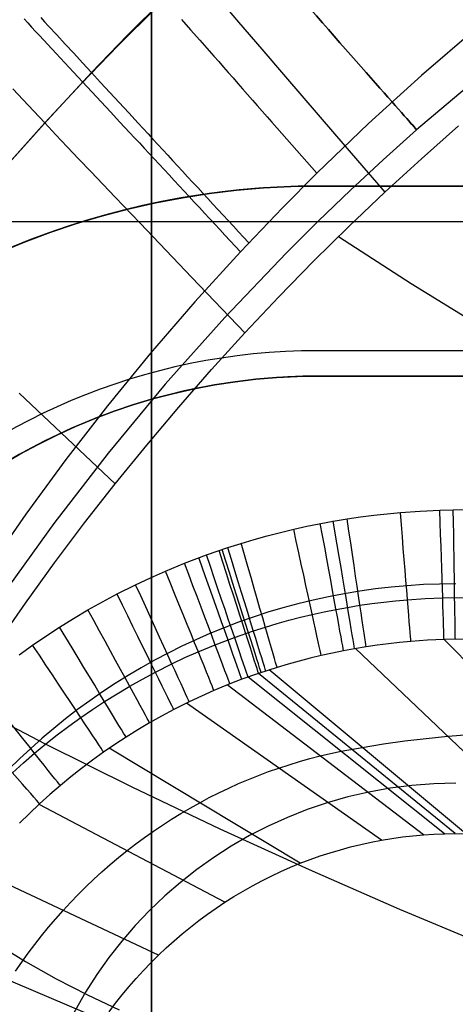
# Model space of a CAD drawing. Extents: x 35624 to 36541, y 4015 to 4839.
# Tile 54 of 150: x 35836 to 35870, y 4566 to 4644. Entities that reach past the tile are written whole.
import ezdxf

# ---------------------------------------------------------------- set-up
doc = ezdxf.new("R2010")
doc.units = 0
for name, color, linetype in [('FUSTO_INTERNO', 200, 'CONTINUOUS'), ('GAMBE', 96, 'CONTINUOUS'), ('IGES_LEVEL_1', 4, 'CONTINUOUS'), ('IGES_LEVEL_3', 87, 'CONTINUOUS')]:
    doc.layers.add(name, color=color, linetype=linetype)

msp = doc.modelspace()

# ---------------------------------------------------------------- linework, layer by layer
at = {"layer": 'FUSTO_INTERNO'}
for p, q in [((35850.993, 4630.147, -193.153), (35853.132, 4630.404, -193.153)), ((35850.993, 4630.147, -168.153), (35853.132, 4630.404, -168.153)), ((35853.132, 4630.404, -180.653), (35850.993, 4630.147, -180.653)), ((35853.132, 4630.404, -193.153), (35855.279, 4630.588, -193.153)), ((35853.132, 4630.404, -168.153), (35855.279, 4630.588, -168.153)), ((35855.279, 4630.588, -180.653), (35853.132, 4630.404, -180.653)), ((35855.279, 4630.588, -193.153), (35857.43, 4630.698, -193.153)), ((35855.279, 4630.588, -168.153), (35857.43, 4630.698, -168.153)), ((35857.43, 4630.698, -180.653), (35855.279, 4630.588, -180.653)), ((35857.43, 4630.698, -193.153), (35859.584, 4630.735, -193.153)), ((35857.43, 4630.698, -168.153), (35859.584, 4630.735, -168.153)), ((35859.584, 4630.735, -180.653), (35857.43, 4630.698, -180.653)), ((35859.584, 4630.735, -193.153), (36305.383, 4630.735, -193.153)), ((35859.584, 4630.735, -193.153), (36305.383, 4630.735, -193.153)), ((35859.584, 4630.735, -168.153), (36305.383, 4630.735, -168.153)), ((36305.383, 4630.735, -180.653), (35859.584, 4630.735, -180.653)), ((35859.584, 4630.735, -193.153), (35859.584, 4630.735, -168.153)), ((35844.646, 4628.941, -193.153), (35846.747, 4629.415, -193.153)), ((35844.646, 4628.941, -168.153), (35846.747, 4629.415, -168.153)), ((35846.747, 4629.415, -180.653), (35844.646, 4628.941, -180.653)), ((35846.747, 4629.415, -193.153), (35848.864, 4629.818, -193.153)), ((35846.747, 4629.415, -168.153), (35848.864, 4629.818, -168.153)), ((35848.864, 4629.818, -180.653), (35846.747, 4629.415, -180.653)), ((35848.864, 4629.818, -193.153), (35850.993, 4630.147, -193.153)), ((35848.864, 4629.818, -168.153), (35850.993, 4630.147, -168.153)), ((35850.993, 4630.147, -180.653), (35848.864, 4629.818, -180.653)), ((35842.562, 4628.395, -193.153), (35844.646, 4628.941, -193.153)), ((35842.562, 4628.395, -168.153), (35844.646, 4628.941, -168.153)), ((35844.646, 4628.941, -180.653), (35842.562, 4628.395, -180.653)), ((35840.497, 4627.779, -193.153), (35842.562, 4628.395, -193.153)), ((35840.497, 4627.779, -168.153), (35842.562, 4628.395, -168.153)), ((35842.562, 4628.395, -180.653), (35840.497, 4627.779, -180.653)), ((35836.438, 4626.336, -193.153), (35838.455, 4627.092, -193.153)), ((35836.438, 4626.336, -168.153), (35838.455, 4627.092, -168.153)), ((35838.455, 4627.092, -180.653), (35836.438, 4626.336, -180.653)), ((35838.455, 4627.092, -193.153), (35840.497, 4627.779, -193.153)), ((35838.455, 4627.092, -168.153), (35840.497, 4627.779, -168.153)), ((35840.497, 4627.779, -180.653), (35838.455, 4627.092, -180.653)), ((35834.447, 4625.511, -193.153), (35836.438, 4626.336, -193.153)), ((35834.447, 4625.511, -168.153), (35836.438, 4626.336, -168.153)), ((35836.438, 4626.336, -180.653), (35834.447, 4625.511, -180.653)), ((36305.383, 4617.735, -160.153), (35859.584, 4617.735, -160.153)), ((36305.383, 4617.735, -185.153), (35859.584, 4617.735, -185.153)), ((35853.036, 4615.287, -193.153), (35854.666, 4615.483, -193.153)), ((35854.666, 4615.483, -168.153), (35853.036, 4615.287, -168.153)), ((35853.036, 4615.287, -180.653), (35854.666, 4615.483, -180.653)), ((35854.666, 4615.483, -193.153), (35856.302, 4615.623, -193.153)), ((35856.302, 4615.623, -168.153), (35854.666, 4615.483, -168.153)), ((35854.666, 4615.483, -180.653), (35856.302, 4615.623, -180.653)), ((35856.302, 4615.623, -193.153), (35857.942, 4615.707, -193.153)), ((35857.942, 4615.707, -168.153), (35856.302, 4615.623, -168.153)), ((35856.302, 4615.623, -180.653), (35857.942, 4615.707, -180.653)), ((35857.942, 4615.707, -193.153), (35859.584, 4615.735, -193.153)), ((35859.584, 4615.735, -168.153), (35857.942, 4615.707, -168.153)), ((35857.942, 4615.707, -180.653), (35859.584, 4615.735, -180.653)), ((35859.584, 4615.735, -193.153), (36305.383, 4615.735, -193.153)), ((36305.383, 4615.735, -168.153), (35859.584, 4615.735, -168.153)), ((35859.584, 4615.735, -180.653), (36305.383, 4615.735, -180.653)), ((35859.584, 4615.735, -193.153), (35859.584, 4615.735, -168.153)), ((36305.383, 4615.735, -193.153), (35859.584, 4615.735, -193.153)), ((35848.197, 4614.368, -193.153), (35849.799, 4614.729, -193.153)), ((35849.799, 4614.729, -168.153), (35848.197, 4614.368, -168.153)), ((35848.197, 4614.368, -180.653), (35849.799, 4614.729, -180.653)), ((35849.799, 4614.729, -193.153), (35851.413, 4615.036, -193.153)), ((35851.413, 4615.036, -168.153), (35849.799, 4614.729, -168.153)), ((35849.799, 4614.729, -180.653), (35851.413, 4615.036, -180.653)), ((35851.413, 4615.036, -193.153), (35853.036, 4615.287, -193.153)), ((35853.036, 4615.287, -168.153), (35851.413, 4615.036, -168.153)), ((35851.413, 4615.036, -180.653), (35853.036, 4615.287, -180.653)), ((35845.035, 4613.482, -193.153), (35846.609, 4613.952, -193.153)), ((35846.609, 4613.952, -168.153), (35845.035, 4613.482, -168.153)), ((35845.035, 4613.482, -180.653), (35846.609, 4613.952, -180.653)), ((35846.609, 4613.952, -193.153), (35848.197, 4614.368, -193.153)), ((35848.197, 4614.368, -168.153), (35846.609, 4613.952, -168.153)), ((35846.609, 4613.952, -180.653), (35848.197, 4614.368, -180.653)), ((35843.478, 4612.958, -193.153), (35845.035, 4613.482, -193.153)), ((35845.035, 4613.482, -168.153), (35843.478, 4612.958, -168.153)), ((35843.478, 4612.958, -180.653), (35845.035, 4613.482, -180.653)), ((35840.423, 4611.753, -193.153), (35841.941, 4612.382, -193.153)), ((35841.941, 4612.382, -168.153), (35840.423, 4611.753, -168.153)), ((35840.423, 4611.753, -180.653), (35841.941, 4612.382, -180.653)), ((35841.941, 4612.382, -193.153), (35843.478, 4612.958, -193.153)), ((35843.478, 4612.958, -168.153), (35841.941, 4612.382, -168.153)), ((35841.941, 4612.382, -180.653), (35843.478, 4612.958, -180.653)), ((35838.928, 4611.073, -193.153), (35840.423, 4611.753, -193.153)), ((35840.423, 4611.753, -168.153), (35838.928, 4611.073, -168.153)), ((35838.928, 4611.073, -180.653), (35840.423, 4611.753, -180.653)), ((35837.458, 4610.343, -193.153), (35838.928, 4611.073, -193.153)), ((35838.928, 4611.073, -168.153), (35837.458, 4610.343, -168.153)), ((35837.458, 4610.343, -180.653), (35838.928, 4611.073, -180.653)), ((35836.013, 4609.563, -193.153), (35837.458, 4610.343, -193.153)), ((35837.458, 4610.343, -168.153), (35836.013, 4609.563, -168.153)), ((35836.013, 4609.563, -180.653), (35837.458, 4610.343, -180.653)), ((35834.595, 4608.733, -193.153), (35836.013, 4609.563, -193.153)), ((35836.013, 4609.563, -168.153), (35834.595, 4608.733, -168.153)), ((35834.595, 4608.733, -180.653), (35836.013, 4609.563, -180.653))]:
    msp.add_line(p, q, dxfattribs=at)
for centre, radius, end in [((35859.584, 4567.64, -193.153), 63.095, 135), ((35859.584, 4567.64, -160.153), 50.095, 180), ((35859.584, 4567.64, -185.153), 50.095, 180), ((35859.584, 4567.64, -193.153), 48.095, 135)]:
    msp.add_arc(centre, radius, 90, end, dxfattribs=at)
at = {"layer": 'GAMBE'}
for p, q in [((35872.516, 4639.515, -380.007), (35867.386, 4635.163, -380.007)), ((35867.386, 4635.163, -380.007), (35864.749, 4632.807, -380.007)), ((35864.749, 4632.807, -380.007), (35862.154, 4630.405, -380.007)), ((35862.154, 4630.405, -380.007), (35859.603, 4627.957, -380.007)), ((35859.603, 4627.957, -380.007), (35857.094, 4625.466, -380.007)), ((35857.094, 4625.466, -380.007), (35852.211, 4620.356, -380.007)), ((35852.211, 4620.356, -380.007), (35847.512, 4615.082, -380.007)), ((35847.512, 4615.082, -380.007), (35843.004, 4609.654, -380.007)), ((35843.004, 4609.654, -380.007), (35838.692, 4604.081, -380.007)), ((35838.692, 4604.081, -380.007), (35834.583, 4598.37, -380.007))]:
    msp.add_line(p, q, dxfattribs=at)
at = {"layer": 'GAMBE', "extrusion": (0.750222, 0.661186, -2.08941e-07)}
msp.add_circle((-20222.598, -380.005, 29973.215), 15.002, dxfattribs=at)
at = {"layer": 'IGES_LEVEL_1'}
for p, q in [((35844.504, 4642.625, -313.437), (35847.381, 4645.499, -313.437)), ((35846.789, 4644.814, -114.993), (35843.799, 4641.84, -115)), ((35852.412, 4644.724, -112.457), (35853.306, 4643.685, -111.663)), ((35836.345, 4643.931, -307.39), (35836.643, 4643.61, -307.879)), ((35836.643, 4643.61, -307.879), (35836.948, 4643.283, -308.359)), ((35837.662, 4644.037, -308.359), (35837.971, 4643.703, -308.831)), ((35837.971, 4643.703, -308.831), (35838.286, 4643.363, -309.294)), ((35848.795, 4643.895, -314.831), (35849.517, 4643.075, -315.468)), ((35853.306, 4643.685, -111.663), (35855.137, 4641.557, -110.128)), ((35836.948, 4643.283, -308.359), (35837.258, 4642.95, -308.831)), ((35837.258, 4642.95, -308.831), (35837.574, 4642.61, -309.294)), ((35837.574, 4642.61, -309.294), (35838.221, 4641.916, -310.195)), ((35838.286, 4643.363, -309.294), (35838.931, 4642.666, -310.195)), ((35838.931, 4642.666, -310.195), (35839.594, 4641.95, -311.06)), ((35841.678, 4639.7, -313.436), (35844.504, 4642.625, -313.437)), ((35849.517, 4643.075, -315.468), (35850.248, 4642.245, -316.064)), ((35872.052, 4643.153, -319.731), (35867.763, 4639.467, -319.731)), ((35838.221, 4641.916, -310.195), (35838.886, 4641.202, -311.06)), ((35839.594, 4641.95, -311.06), (35840.274, 4641.216, -311.889)), ((35843.799, 4641.84, -115), (35840.862, 4638.811, -115.007)), ((35850.248, 4642.245, -316.064), (35850.988, 4641.406, -316.619)), ((35838.886, 4641.202, -311.06), (35839.568, 4640.47, -311.889)), ((35840.274, 4641.216, -311.889), (35840.969, 4640.465, -312.682)), ((35850.988, 4641.406, -316.619), (35851.36, 4640.983, -316.88)), ((35855.137, 4641.557, -110.128), (35857.018, 4639.372, -108.647)), ((35839.568, 4640.47, -311.889), (35840.266, 4639.721, -312.681)), ((35840.969, 4640.465, -312.682), (35841.678, 4639.7, -313.436)), ((35851.36, 4640.983, -316.88), (35851.734, 4640.558, -317.131)), ((35851.734, 4640.558, -317.131), (35852.11, 4640.13, -317.371)), ((35838.17, 4635.919, -313.436), (35841.678, 4639.7, -313.436)), ((35840.266, 4639.721, -312.681), (35840.976, 4638.958, -313.436)), ((35841.678, 4639.7, -313.436), (35842.398, 4638.922, -314.153)), ((35852.11, 4640.13, -317.371), (35852.488, 4639.701, -317.599)), ((35852.488, 4639.701, -317.599), (35852.867, 4639.27, -317.817)), ((35840.862, 4638.811, -115.007), (35837.978, 4635.727, -115.015)), ((35840.976, 4638.958, -313.436), (35841.7, 4638.182, -314.153)), ((35842.398, 4638.922, -314.153), (35843.13, 4638.131, -314.83)), ((35852.867, 4639.27, -317.817), (35853.247, 4638.838, -318.023)), ((35853.247, 4638.838, -318.023), (35853.629, 4638.404, -318.219)), ((35857.018, 4639.372, -108.647), (35860.899, 4634.866, -105.786)), ((35867.763, 4639.467, -319.731), (35863.573, 4635.663, -319.731)), ((35835.448, 4638.41, -117.845), (35836.269, 4637.536, -116.861)), ((35841.7, 4638.182, -314.153), (35842.434, 4637.393, -314.83)), ((35843.13, 4638.131, -314.83), (35843.872, 4637.329, -315.467)), ((35853.629, 4638.404, -318.219), (35854.012, 4637.968, -318.402)), ((35854.012, 4637.968, -318.402), (35854.397, 4637.53, -318.575)), ((35836.269, 4637.536, -116.861), (35837.113, 4636.642, -115.919)), ((35842.434, 4637.393, -314.83), (35843.178, 4636.594, -315.467)), ((35843.872, 4637.329, -315.467), (35844.623, 4636.517, -316.064)), ((35854.397, 4637.53, -318.575), (35854.783, 4637.092, -318.736)), ((35837.113, 4636.642, -115.919), (35837.978, 4635.727, -115.015)), ((35843.178, 4636.594, -315.467), (35843.931, 4635.784, -316.064)), ((35844.623, 4636.517, -316.064), (35845.382, 4635.696, -316.618)), ((35854.783, 4637.092, -318.736), (35855.17, 4636.652, -318.885)), ((35855.17, 4636.652, -318.885), (35855.558, 4636.21, -319.022)), ((35837.978, 4635.727, -115.015), (35834.007, 4631.291, -115.025)), ((35835.42, 4632.829, -313.436), (35838.17, 4635.919, -313.436)), ((35837.978, 4635.727, -115.015), (35838.863, 4634.793, -114.143)), ((35843.931, 4635.784, -316.064), (35844.693, 4634.965, -316.618)), ((35845.382, 4635.696, -316.618), (35845.765, 4635.282, -316.88)), ((35855.558, 4636.21, -319.022), (35855.947, 4635.768, -319.148)), ((35855.947, 4635.768, -319.148), (35856.337, 4635.324, -319.261)), ((35863.573, 4635.663, -319.731), (35859.486, 4631.743, -319.731)), ((35844.693, 4634.965, -316.618), (35845.077, 4634.552, -316.879)), ((35845.765, 4635.282, -316.88), (35846.149, 4634.866, -317.13)), ((35846.149, 4634.866, -317.13), (35846.535, 4634.449, -317.37)), ((35856.337, 4635.324, -319.261), (35856.728, 4634.879, -319.363)), ((35856.728, 4634.879, -319.363), (35857.12, 4634.434, -319.452)), ((35860.899, 4634.866, -105.786), (35864.877, 4630.25, -103)), ((35867.765, 4632.895, -103), (35870.699, 4635.486, -103)), ((35838.863, 4634.793, -114.143), (35839.767, 4633.841, -113.3)), ((35845.077, 4634.552, -316.879), (35845.462, 4634.138, -317.13)), ((35845.462, 4634.138, -317.13), (35845.85, 4633.721, -317.37)), ((35846.535, 4634.449, -317.37), (35846.923, 4634.029, -317.599)), ((35857.12, 4634.434, -319.452), (35857.513, 4633.987, -319.53)), ((35839.767, 4633.841, -113.3), (35840.689, 4632.871, -112.482)), ((35845.85, 4633.721, -317.37), (35846.239, 4633.303, -317.598)), ((35846.239, 4633.303, -317.598), (35846.63, 4632.883, -317.816)), ((35846.923, 4634.029, -317.599), (35847.312, 4633.608, -317.816)), ((35847.312, 4633.608, -317.816), (35847.703, 4633.185, -318.023)), ((35857.513, 4633.987, -319.53), (35857.906, 4633.54, -319.595)), ((35857.906, 4633.54, -319.595), (35858.3, 4633.091, -319.647)), ((35840.689, 4632.871, -112.482), (35841.629, 4631.885, -111.686)), ((35846.63, 4632.883, -317.816), (35847.022, 4632.461, -318.023)), ((35847.703, 4633.185, -318.023), (35848.095, 4632.76, -318.218)), ((35848.095, 4632.76, -318.218), (35848.489, 4632.334, -318.402)), ((35858.3, 4633.091, -319.647), (35858.695, 4632.643, -319.688)), ((35858.695, 4632.643, -319.688), (35859.09, 4632.193, -319.716)), ((35864.877, 4630.25, -103), (35867.765, 4632.895, -103)), ((35841.629, 4631.885, -111.686), (35843.554, 4629.866, -110.148)), ((35847.022, 4632.461, -318.023), (35847.415, 4632.037, -318.218)), ((35847.415, 4632.037, -318.218), (35847.81, 4631.612, -318.402)), ((35848.489, 4632.334, -318.402), (35848.884, 4631.906, -318.574)), ((35848.884, 4631.906, -318.574), (35849.281, 4631.477, -318.735)), ((35859.486, 4631.743, -319.731), (35856.774, 4629.021, -319.731)), ((35859.09, 4632.193, -319.716), (35859.486, 4631.743, -319.731)), ((35847.81, 4631.612, -318.402), (35848.207, 4631.186, -318.574)), ((35848.207, 4631.186, -318.574), (35848.604, 4630.758, -318.735)), ((35849.281, 4631.477, -318.735), (35849.678, 4631.047, -318.884)), ((35849.678, 4631.047, -318.884), (35850.077, 4630.615, -319.022)), ((35848.604, 4630.758, -318.735), (35849.003, 4630.329, -318.884)), ((35849.003, 4630.329, -318.884), (35849.403, 4629.899, -319.022)), ((35850.077, 4630.615, -319.022), (35850.476, 4630.182, -319.147)), ((35850.476, 4630.182, -319.147), (35850.877, 4629.749, -319.261)), ((35862.036, 4627.553, -103), (35864.877, 4630.25, -103)), ((35843.554, 4629.866, -110.148), (35845.534, 4627.793, -108.664)), ((35849.403, 4629.899, -319.022), (35849.804, 4629.467, -319.147)), ((35849.804, 4629.467, -319.147), (35850.206, 4629.035, -319.261)), ((35850.877, 4629.749, -319.261), (35851.279, 4629.314, -319.362)), ((35850.206, 4629.035, -319.261), (35850.609, 4628.601, -319.362)), ((35851.279, 4629.314, -319.362), (35851.681, 4628.878, -319.452)), ((35851.681, 4628.878, -319.452), (35852.085, 4628.441, -319.529)), ((35856.774, 4629.021, -319.731), (35853.451, 4625.544, -319.731)), ((35850.609, 4628.601, -319.362), (35851.013, 4628.167, -319.452)), ((35851.013, 4628.167, -319.452), (35851.418, 4627.731, -319.529)), ((35852.085, 4628.441, -319.529), (35852.489, 4628.004, -319.594)), ((35852.489, 4628.004, -319.594), (35852.894, 4627.566, -319.647)), ((35845.534, 4627.793, -108.664), (35849.62, 4623.522, -105.795)), ((35851.418, 4627.731, -319.529), (35851.823, 4627.295, -319.594)), ((35851.823, 4627.295, -319.594), (35852.229, 4626.858, -319.647)), ((35852.894, 4627.566, -319.647), (35853.299, 4627.127, -319.688)), ((35853.299, 4627.127, -319.688), (35853.705, 4626.688, -319.716)), ((35859.244, 4624.803, -103), (35862.036, 4627.553, -103)), ((35852.229, 4626.858, -319.647), (35852.636, 4626.421, -319.688)), ((35852.636, 4626.421, -319.688), (35853.044, 4625.982, -319.716)), ((35853.705, 4626.688, -319.716), (35854.111, 4626.248, -319.731)), ((35861.202, 4626.742, -103), (35866.954, 4623.045, -100.106)), ((35853.451, 4625.544, -319.731), (35849.848, 4621.584, -319.731)), ((35853.044, 4625.982, -319.716), (35853.451, 4625.544, -319.731)), ((35856.501, 4622, -103), (35859.244, 4624.803, -103)), ((35849.62, 4623.522, -105.795), (35853.808, 4619.147, -103)), ((35866.954, 4623.045, -100.106), (35872.817, 4619.441, -97.285)), ((35853.808, 4619.147, -103), (35856.501, 4622, -103)), ((35849.848, 4621.584, -319.731), (35846.347, 4617.531, -319.731)), ((35851.167, 4616.242, -103), (35853.808, 4619.147, -103)), ((35846.347, 4617.531, -319.731), (35842.952, 4613.387, -319.731)), ((35848.578, 4613.288, -103), (35851.167, 4616.242, -103)), ((35835.962, 4614.382, -107.948), (35843.561, 4607.234, -103)), ((35842.952, 4613.387, -319.731), (35839.664, 4609.155, -319.731)), ((35846.042, 4610.285, -103), (35848.578, 4613.288, -103)), ((35843.561, 4607.234, -103), (35846.042, 4610.285, -103)), ((35839.664, 4609.155, -319.731), (35836.488, 4604.837, -319.731)), ((35841.135, 4604.137, -103), (35843.561, 4607.234, -103)), ((35836.488, 4604.837, -319.731), (35833.426, 4600.436, -319.731)), ((35861.892, 4604.457, -319.731), (35862.941, 4604.612, -319.731)), ((35862.941, 4604.612, -319.731), (35863.992, 4604.748, -319.731)), ((35863.992, 4604.748, -319.731), (35866.101, 4604.966, -319.731)), ((35866.101, 4604.966, -319.731), (35867.659, 4605.08, -319.731)), ((35867.659, 4605.08, -319.731), (35869.219, 4605.153, -319.731)), ((35869.219, 4605.153, -319.731), (35871.329, 4605.189, -319.731)), ((35838.767, 4600.995, -103), (35841.135, 4604.137, -103)), ((35857.665, 4603.64, -319.731), (35858.716, 4603.872, -319.731)), ((35858.716, 4603.872, -319.731), (35860.798, 4604.275, -319.731)), ((35860.798, 4604.275, -319.731), (35861.892, 4604.457, -319.731)), ((35854.539, 4602.833, -319.731), (35855.576, 4603.121, -319.731)), ((35855.576, 4603.121, -319.731), (35856.618, 4603.39, -319.731)), ((35856.618, 4603.39, -319.731), (35857.665, 4603.64, -319.731)), ((35850.763, 4601.615, -319.731), (35852.448, 4602.193, -319.731)), ((35852.448, 4602.193, -319.731), (35853.507, 4602.527, -319.731)), ((35853.507, 4602.527, -319.731), (35854.539, 4602.833, -319.731)), ((35849.034, 4600.961, -319.731), (35850.763, 4601.615, -319.731)), ((35836.456, 4597.81, -103), (35838.767, 4600.995, -103)), ((35847.522, 4600.337, -319.731), (35849.034, 4600.961, -319.731)), ((35846.339, 4599.813, -319.731), (35847.522, 4600.337, -319.731)), ((35843.7, 4598.528, -319.731), (35845.166, 4599.263, -319.731)), ((35845.166, 4599.263, -319.731), (35846.339, 4599.813, -319.731)), ((35842.543, 4597.912, -319.731), (35843.7, 4598.528, -319.731)), ((35834.203, 4594.58, -103), (35836.456, 4597.81, -103)), ((35841.399, 4597.269, -319.731), (35842.543, 4597.912, -319.731)), ((35861.93, 4597.474, -317.136), (35862.906, 4597.634, -317.134)), ((35862.906, 4597.634, -317.134), (35863.842, 4597.77, -317.132)), ((35863.842, 4597.77, -317.132), (35864.78, 4597.889, -317.13)), ((35864.78, 4597.889, -317.13), (35865.72, 4597.992, -317.127)), ((35865.72, 4597.992, -317.127), (35866.661, 4598.077, -317.124)), ((35866.661, 4598.077, -317.124), (35868.052, 4598.173, -317.119)), ((35868.052, 4598.173, -317.119), (35869.444, 4598.232, -317.113)), ((35869.444, 4598.232, -317.113), (35871.328, 4598.253, -317.104)), ((35840.269, 4596.6, -319.731), (35841.399, 4597.269, -319.731)), ((35858.201, 4596.688, -317.139), (35859.134, 4596.911, -317.138)), ((35859.134, 4596.911, -317.138), (35860.072, 4597.117, -317.138)), ((35860.072, 4597.117, -317.138), (35861.013, 4597.307, -317.137)), ((35861.013, 4597.307, -317.137), (35861.93, 4597.474, -317.136)), ((35839.154, 4595.906, -319.731), (35840.269, 4596.6, -319.731)), ((35855.426, 4595.917, -317.137), (35856.347, 4596.191, -317.138)), ((35856.347, 4596.191, -317.138), (35857.272, 4596.448, -317.139)), ((35857.272, 4596.448, -317.139), (35858.201, 4596.688, -317.139)), ((35837.023, 4594.479, -319.731), (35838.081, 4595.204, -319.731)), ((35838.081, 4595.204, -319.731), (35839.154, 4595.906, -319.731)), ((35852.987, 4595.102, -317.134), (35854.483, 4595.617, -317.136)), ((35854.483, 4595.617, -317.136), (35855.426, 4595.917, -317.137)), ((35835.968, 4593.721, -319.731), (35837.023, 4594.479, -319.731)), ((35850.119, 4593.966, -317.13), (35851.456, 4594.521, -317.132)), ((35851.456, 4594.521, -317.132), (35852.987, 4595.102, -317.134)), ((35864.275, 4594.485, -310.686), (35863.394, 4594.355, -310.692)), ((35865.158, 4594.599, -310.679), (35864.275, 4594.485, -310.686)), ((35866.043, 4594.697, -310.671), (35865.158, 4594.599, -310.679)), ((35866.93, 4594.78, -310.662), (35866.043, 4594.697, -310.671)), ((35868.239, 4594.874, -310.647), (35866.93, 4594.78, -310.662)), ((35869.551, 4594.934, -310.629), (35868.239, 4594.874, -310.647)), ((35871.327, 4594.962, -310.602), (35869.551, 4594.934, -310.629)), ((35884.608, 4579.614, -139.731), (35869.562, 4594.935, -310.629)), ((35849.07, 4593.501, -317.129), (35850.119, 4593.966, -317.13)), ((35859.842, 4593.671, -310.705), (35858.963, 4593.46, -310.706)), ((35860.725, 4593.865, -310.704), (35859.842, 4593.671, -310.705)), ((35861.611, 4594.044, -310.701), (35860.725, 4593.865, -310.704)), ((35862.474, 4594.203, -310.697), (35861.611, 4594.044, -310.701)), ((35863.394, 4594.355, -310.692), (35862.474, 4594.203, -310.697)), ((35877.933, 4579.614, -139.731), (35862.556, 4594.217, -310.697)), ((35846.735, 4592.36, -317.126), (35848.032, 4593.011, -317.127)), ((35848.032, 4593.011, -317.127), (35849.07, 4593.501, -317.129)), ((35857.217, 4592.992, -310.704), (35856.35, 4592.735, -310.702)), ((35858.088, 4593.234, -310.706), (35857.217, 4592.992, -310.704)), ((35858.963, 4593.46, -310.706), (35858.088, 4593.234, -310.706)), ((35845.711, 4591.812, -317.124), (35846.735, 4592.36, -317.126)), ((35854.887, 4592.263, -310.696), (35853.563, 4591.791, -310.69)), ((35856.35, 4592.735, -310.702), (35854.887, 4592.263, -310.696)), ((35870.425, 4579.614, -139.731), (35854.887, 4592.263, -310.696)), ((35871.257, 4579.614, -139.731), (35855.725, 4592.539, -310.7)), ((35844.698, 4591.242, -317.123), (35845.711, 4591.812, -317.124)), ((35852.619, 4591.428, -310.686), (35851.364, 4590.909, -310.68)), ((35867.921, 4579.515, -139.731), (35852.41, 4591.344, -310.685)), ((35853.563, 4591.791, -310.69), (35852.619, 4591.428, -310.686)), ((35869.588, 4579.602, -139.731), (35854.056, 4591.972, -310.692)), ((35842.711, 4590.032, -317.121), (35843.698, 4590.648, -317.122)), ((35843.698, 4590.648, -317.122), (35844.698, 4591.242, -317.123)), ((35851.364, 4590.909, -310.68), (35850.381, 4590.473, -310.676)), ((35831.281, 4590.195, -103), (35838.026, 4586.7, -99.619)), ((35841.762, 4589.41, -317.12), (35842.711, 4590.032, -317.121)), ((35849.406, 4590.015, -310.672), (35848.189, 4589.405, -310.667)), ((35864.612, 4579.092, -139.731), (35849.186, 4589.908, -310.671)), ((35850.381, 4590.473, -310.676), (35849.406, 4590.015, -310.672)), ((35840.826, 4588.767, -317.119), (35841.762, 4589.41, -317.12)), ((35848.189, 4589.405, -310.667), (35847.227, 4588.892, -310.664)), ((35839.892, 4588.094, -317.117), (35840.826, 4588.767, -317.119)), ((35846.277, 4588.358, -310.66), (35845.338, 4587.802, -310.656)), ((35847.227, 4588.892, -310.664), (35846.277, 4588.358, -310.66)), ((35838.972, 4587.401, -317.116), (35839.892, 4588.094, -317.117)), ((35845.338, 4587.802, -310.656), (35844.412, 4587.224, -310.653)), ((35869.838, 4587.302, -229.731), (35871.544, 4587.445, -229.731)), ((35837.179, 4585.955, -317.115), (35838.068, 4586.688, -317.116)), ((35838.026, 4586.7, -99.619), (35844.876, 4583.297, -96.328)), ((35838.068, 4586.688, -317.116), (35838.972, 4587.401, -317.116)), ((35843.52, 4586.641, -310.65), (35842.641, 4586.039, -310.646)), ((35844.412, 4587.224, -310.653), (35843.52, 4586.641, -310.65)), ((35863.08, 4586.418, -229.731), (35864.758, 4586.685, -229.731)), ((35864.758, 4586.685, -229.731), (35866.445, 4586.922, -229.731)), ((35866.445, 4586.922, -229.731), (35868.139, 4587.127, -229.731)), ((35868.139, 4587.127, -229.731), (35869.838, 4587.302, -229.731)), ((35836.294, 4585.191, -317.114), (35837.179, 4585.955, -317.115)), ((35842.641, 4586.039, -310.646), (35841.765, 4585.409, -310.643)), ((35858.187, 4577.265, -139.731), (35843.081, 4586.343, -310.648)), ((35859.755, 4585.743, -229.731), (35860.582, 4585.937, -229.731)), ((35860.582, 4585.937, -229.731), (35861.411, 4586.114, -229.731)), ((35861.411, 4586.114, -229.731), (35863.08, 4586.418, -229.731)), ((35835.426, 4584.408, -317.113), (35836.294, 4585.191, -317.114)), ((35841.765, 4585.409, -310.643), (35840.902, 4584.759, -310.64)), ((35857.3, 4585.052, -229.731), (35858.115, 4585.3, -229.731)), ((35858.115, 4585.3, -229.731), (35858.934, 4585.531, -229.731)), ((35858.934, 4585.531, -229.731), (35859.755, 4585.743, -229.731)), ((35840.902, 4584.759, -310.64), (35840.052, 4584.09, -310.638)), ((35854.888, 4584.204, -229.731), (35855.686, 4584.504, -229.731)), ((35855.686, 4584.504, -229.731), (35856.49, 4584.787, -229.731)), ((35856.49, 4584.787, -229.731), (35857.3, 4585.052, -229.731)), ((35840.052, 4584.09, -310.638), (35839.218, 4583.403, -310.635)), ((35852.529, 4583.2, -229.731), (35853.309, 4583.552, -229.731)), ((35853.309, 4583.552, -229.731), (35854.095, 4583.886, -229.731)), ((35854.095, 4583.886, -229.731), (35854.888, 4584.204, -229.731)), ((35839.218, 4583.403, -310.635), (35838.387, 4582.687, -310.632)), ((35844.876, 4583.297, -96.328), (35851.829, 4579.988, -93.127)), ((35850.99, 4582.447, -229.731), (35851.756, 4582.832, -229.731)), ((35851.756, 4582.832, -229.731), (35852.529, 4583.2, -229.731)), ((35838.387, 4582.687, -310.632), (35837.572, 4581.952, -310.63)), ((35849.483, 4581.628, -229.731), (35850.232, 4582.046, -229.731)), ((35850.232, 4582.046, -229.731), (35850.99, 4582.447, -229.731)), ((35836.773, 4581.199, -310.627), (35835.99, 4580.428, -310.625)), ((35837.572, 4581.952, -310.63), (35836.773, 4581.199, -310.627)), ((35852.233, 4574.199, -139.731), (35837.532, 4581.916, -310.629)), ((35848.742, 4581.194, -229.731), (35849.483, 4581.628, -229.731)), ((35847.287, 4580.279, -229.731), (35848.01, 4580.744, -229.731)), ((35848.01, 4580.744, -229.731), (35848.742, 4581.194, -229.731)), ((35845.869, 4579.301, -229.731), (35846.573, 4579.798, -229.731)), ((35846.573, 4579.798, -229.731), (35847.287, 4580.279, -229.731)), ((35851.829, 4579.988, -93.127), (35858.879, 4576.773, -90.018)), ((35845.175, 4578.79, -229.731), (35845.869, 4579.301, -229.731)), ((35862.975, 4578.756, -139.731), (35863.792, 4578.934, -139.731)), ((35863.792, 4578.934, -139.731), (35864.612, 4579.092, -139.731)), ((35864.612, 4579.092, -139.731), (35865.436, 4579.229, -139.731)), ((35865.436, 4579.229, -139.731), (35866.262, 4579.345, -139.731)), ((35866.262, 4579.345, -139.731), (35867.091, 4579.44, -139.731)), ((35867.091, 4579.44, -139.731), (35867.921, 4579.515, -139.731)), ((35867.921, 4579.515, -139.731), (35868.755, 4579.569, -139.731)), ((35868.755, 4579.569, -139.731), (35869.588, 4579.602, -139.731)), ((35869.588, 4579.602, -139.731), (35871.257, 4579.614, -139.731)), ((35843.818, 4577.721, -229.731), (35844.491, 4578.263, -229.731)), ((35844.491, 4578.263, -229.731), (35845.175, 4578.79, -229.731)), ((35859.759, 4577.842, -139.731), (35860.555, 4578.101, -139.731)), ((35860.555, 4578.101, -139.731), (35861.356, 4578.34, -139.731)), ((35861.356, 4578.34, -139.731), (35862.163, 4578.558, -139.731)), ((35862.163, 4578.558, -139.731), (35862.975, 4578.756, -139.731)), ((35843.155, 4577.165, -229.731), (35843.818, 4577.721, -229.731)), ((35858.187, 4577.265, -139.731), (35858.97, 4577.564, -139.731)), ((35858.97, 4577.564, -139.731), (35859.759, 4577.842, -139.731)), ((35846.965, 4570.003, -139.731), (35832.655, 4576.714, -310.616)), ((35841.864, 4576.01, -229.731), (35842.504, 4576.594, -229.731)), ((35842.504, 4576.594, -229.731), (35843.155, 4577.165, -229.731)), ((35855.887, 4576.255, -139.731), (35856.645, 4576.611, -139.731)), ((35856.645, 4576.611, -139.731), (35857.412, 4576.948, -139.731)), ((35857.412, 4576.948, -139.731), (35858.187, 4577.265, -139.731)), ((35858.879, 4576.773, -90.018), (35866.026, 4573.654, -87.002)), ((35841.237, 4575.412, -229.731), (35841.864, 4576.01, -229.731)), ((35854.397, 4575.488, -139.731), (35855.137, 4575.881, -139.731)), ((35855.137, 4575.881, -139.731), (35855.887, 4576.255, -139.731)), ((35840.621, 4574.8, -229.731), (35841.237, 4575.412, -229.731)), ((35852.944, 4574.647, -139.731), (35853.666, 4575.077, -139.731)), ((35853.666, 4575.077, -139.731), (35854.397, 4575.488, -139.731)), ((35840.018, 4574.175, -229.731), (35840.621, 4574.8, -229.731)), ((35851.533, 4573.734, -139.731), (35852.233, 4574.199, -139.731)), ((35852.233, 4574.199, -139.731), (35852.944, 4574.647, -139.731)), ((35838.851, 4572.887, -229.731), (35839.428, 4573.538, -229.731)), ((35839.428, 4573.538, -229.731), (35840.018, 4574.175, -229.731)), ((35850.843, 4573.251, -139.731), (35851.533, 4573.734, -139.731)), ((35866.026, 4573.654, -87.002), (35873.264, 4570.633, -84.08)), ((35838.287, 4572.225, -229.731), (35838.851, 4572.887, -229.731)), ((35849.499, 4572.233, -139.731), (35850.165, 4572.75, -139.731)), ((35850.165, 4572.75, -139.731), (35850.843, 4573.251, -139.731)), ((35837.737, 4571.55, -229.731), (35838.287, 4572.225, -229.731)), ((35848.845, 4571.699, -139.731), (35849.499, 4572.233, -139.731)), ((35837.2, 4570.863, -229.731), (35837.737, 4571.55, -229.731)), ((35847.578, 4570.584, -139.731), (35848.205, 4571.149, -139.731)), ((35848.205, 4571.149, -139.731), (35848.845, 4571.699, -139.731)), ((35842.59, 4564.841, -139.731), (35828.552, 4570.847, -310.607)), ((35836.678, 4570.165, -229.731), (35837.2, 4570.863, -229.731)), ((35846.965, 4570.003, -139.731), (35847.578, 4570.584, -139.731)), ((35836.169, 4569.455, -229.731), (35836.678, 4570.165, -229.731)), ((35846.366, 4569.408, -139.731), (35846.965, 4570.003, -139.731)), ((35835.675, 4568.735, -229.731), (35836.169, 4569.455, -229.731)), ((35845.211, 4568.171, -139.731), (35845.781, 4568.797, -139.731)), ((35845.781, 4568.797, -139.731), (35846.366, 4569.408, -139.731)), ((35844.655, 4567.531, -139.731), (35845.211, 4568.171, -139.731)), ((35844.115, 4566.878, -139.731), (35844.655, 4567.531, -139.731)), ((35843.59, 4566.211, -139.731), (35844.115, 4566.878, -139.731)), ((35843.082, 4565.532, -139.731), (35843.59, 4566.211, -139.731))]:
    msp.add_line(p, q, dxfattribs=at)
at = {"layer": 'IGES_LEVEL_1', "extrusion": (0.996704, 0.081126, -6.50194e-08)}
msp.add_arc((1679.994, -309.564, 36121.463), 10.165, 186.18922, 270.63991, dxfattribs=at)
at = {"layer": 'IGES_LEVEL_1', "extrusion": (0.999475, 0.0324, 1.88857e-09)}
msp.add_arc((3440.444, -309.566, 35999.596), 10.165, 186.00249, 270.64691, dxfattribs=at)
at = {"layer": 'IGES_LEVEL_1', "extrusion": (0.999874, 0.015845, -1.27585e-11)}
msp.add_arc((4036.118, -309.567, 35938.748), 10.165, 185.92616, 270.6488, dxfattribs=at)
at = {"layer": 'IGES_LEVEL_1', "extrusion": (0.983616, 0.180276, 7.12256e-08)}
msp.add_arc((-1936.103, -309.572, 36102.253), 10.162, 186.39355, 270.61917, dxfattribs=at)
at = {"layer": 'IGES_LEVEL_1', "extrusion": (0.986428, 0.164192, 8.28113e-09)}
msp.add_arc((-1346.365, -309.569, 36130.095), 10.163, 186.3765, 270.62313, dxfattribs=at)
at = {"layer": 'IGES_LEVEL_1', "extrusion": (0.989133, 0.147022, -7.51796e-08)}
msp.add_arc((-718.179, -309.565, 36149.145), 10.164, 186.35129, 270.62709, dxfattribs=at)
at = {"layer": 'IGES_LEVEL_1', "extrusion": (0.976979, 0.213334, -6.90464e-08)}
msp.add_arc((-3152.098, -309.569, 36014.311), 10.16, 186.40884, 270.61031, dxfattribs=at)
at = {"layer": 'IGES_LEVEL_1', "extrusion": (0.955309, 0.295609, 3.3224e-09)}
msp.add_arc((-6201.907, -309.579, 35610.615), 10.152, 186.33145, 270.58396, dxfattribs=at)
at = {"layer": 'IGES_LEVEL_1', "extrusion": (0.960334, 0.278851, -3.64372e-08)}
msp.add_arc((-5577.921, -309.576, 35714.775), 10.154, 186.36034, 270.58984, dxfattribs=at)
at = {"layer": 'IGES_LEVEL_1', "extrusion": (0.946368, 0.323092, -6.10031e-13)}
msp.add_arc((-7228.377, -309.582, 35414.745), 10.149, 186.27808, 270.57359, dxfattribs=at)
at = {"layer": 'IGES_LEVEL_1', "extrusion": (0.951835, 0.30661, 9.1887e-12)}
msp.add_arc((-6612.299, -309.58, 35535.978), 10.151, 186.30992, 270.57993, dxfattribs=at)
at = {"layer": 'IGES_LEVEL_1', "extrusion": (0.953054, 0.3028, 1.63692e-09)}
msp.add_arc((-6470.092, -309.58, 35562.394), 10.152, 186.31753, 270.58134, dxfattribs=at)
at = {"layer": 'IGES_LEVEL_1', "extrusion": (0.935994, 0.352015, 5.89603e-08)}
msp.add_arc((-8313.015, -309.588, 35174.102), 10.146, 186.2244, 270.56155, dxfattribs=at)
at = {"layer": 'IGES_LEVEL_1', "extrusion": (0.942892, 0.3331, -3.03713e-08)}
msp.add_arc((-7603.169, -309.582, 35335.547), 10.148, 186.26007, 270.56954, dxfattribs=at)
at = {"layer": 'IGES_LEVEL_1', "extrusion": (0.92606, 0.377377, -6.09667e-08)}
msp.add_arc((-9267.934, -309.587, 34933.01), 10.142, 186.17729, 270.55005, dxfattribs=at)
at = {"layer": 'IGES_LEVEL_1'}
for centre, radius in [((35870.496, 4549.329, -319.731), 50), ((35870.496, 4549.329, -319.731), 50), ((35870.496, 4549.329, -139.731), 34.252), ((35870.496, 4549.329, -139.731), 34.252)]:
    msp.add_arc(centre, radius, 90, 180, dxfattribs=at)
at = {"layer": 'IGES_LEVEL_1', "extrusion": (0.909005, 0.416786, 2.44209e-08)}
msp.add_arc((-10759.102, -309.596, 34500.332), 10.137, 186.10252, 270.53052, dxfattribs=at)
at = {"layer": 'IGES_LEVEL_1', "extrusion": (0.897281, 0.44146, 2.98253e-08)}
msp.add_arc((-11697.494, -309.599, 34191.93), 10.133, 186.0556, 270.51723, dxfattribs=at)
at = {"layer": 'IGES_LEVEL_1', "extrusion": (0.877183, 0.480157, -3.84556e-08)}
msp.add_arc((-13176.932, -309.603, 33646.865), 10.126, 185.98076, 270.49472, dxfattribs=at)
at = {"layer": 'IGES_LEVEL_1', "extrusion": (0.855367, 0.518023, -9.30326e-08)}
msp.add_arc((-14634.396, -309.608, 33036.407), 10.12, 185.90695, 270.47079, dxfattribs=at)
at = {"layer": 'IGES_LEVEL_1', "extrusion": (0.832433, 0.554126, -4.2685e-09)}
msp.add_arc((-16033.692, -309.618, 32377.843), 10.113, 185.83616, 270.44616, dxfattribs=at)
at = {"layer": 'IGES_LEVEL_1', "extrusion": (0.781264, 0.6242, -8.49192e-08)}
msp.add_arc((-18779.951, -309.63, 30860.865), 10.099, 185.69741, 270.39341, dxfattribs=at)
at = {"layer": 'IGES_LEVEL_1', "extrusion": (0.752967, 0.658058, -2.28047e-09)}
msp.add_arc((-20123.093, -309.639, 29999.712), 10.092, 185.62998, 270.36557, dxfattribs=at)
at = {"layer": 'IGES_LEVEL_3'}
for p, q in [((36342.565, 4627.899, 77.977), (35822.519, 4627.899, 77.977)), ((35834.092, 4570.963, 77.977), (35836.466, 4569.517, 77.977)), ((35836.466, 4569.517, 77.977), (35838.889, 4568.154, 77.977)), ((35838.889, 4568.154, 77.977), (35841.358, 4566.876, 77.977)), ((35841.358, 4566.876, 77.977), (35843.87, 4565.685, 77.977))]:
    msp.add_line(p, q, dxfattribs=at)
at = {"layer": 'IGES_LEVEL_3', "extrusion": (1, 0, 0)}
msp.add_arc((4677.899, 77.977, 35846.421), 113.317, 2.54077, 357.43866, dxfattribs=at)

doc.saveas('drawing.dxf')
